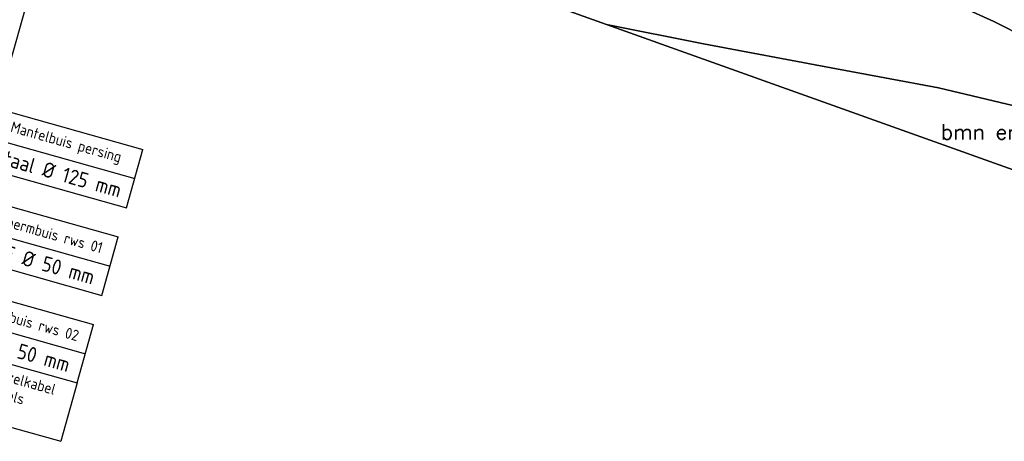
# Model space of a CAD drawing. Header units: millimetres. Extents: x 129727 to 131402, y 399018 to 399724.
# Tile 26 of 60: x 130059 to 130222, y 399202 to 399271. Entities that reach past the tile are written whole.
import ezdxf
from ezdxf.enums import TextEntityAlignment as Align

# ---------------------------------------------------------------- set-up
doc = ezdxf.new("R2010")
doc.units = ezdxf.units.MM
for name, color, linetype in [('EWD-EM-NW-KBLVLG', 1, 'Continuous'), ('EWD-LINE18', 1, 'Continuous'), ('EWD-MB-NW-MBUISVLG', 1, 'Continuous'), ('EWD-TXT18', 7, 'Continuous'), ('EWD-TXT25', 2, 'Continuous'), ('MDI-IN-OPNAMEGRENS', 7, 'Continuous'), ('MDI-VL-BEPLANTING', 7, 'Continuous'), ('MDI-VL-GROND', 7, 'Continuous'), ('MDI-VL-VERHARDING', 7, 'Continuous'), ('MDI-XX-BEPLANTING', 80, 'Continuous'), ('MDI-XX-HAAG', 255, 'Continuous'), ('MDI-XX-TERREINAFSCH', 253, 'Continuous')]:
    doc.layers.add(name, color=color, linetype=linetype)
doc.layers.add('EWD-EM-NW-MATEN', color=1, linetype='Continuous', lineweight=25)
doc.styles.add('ISO', font='ISO.SHX')
doc.styles.add('ROMANS25', font='ROMANS.shx', dxfattribs={"height": 2.5})

# ---------------------------------------------------------------- blocks, each defined once
blk = doc.blocks.new('MSVL-ON')
at = {"layer": 'EWD-LINE18'}
for p, q in [((0, -10), (0, 0)), ((0, 0), (25, 0)), ((25, -10), (25, 0)), ((0, -5), (25, -5)), ((0, -10), (25, -10))]:
    blk.add_line(p, q, dxfattribs=at)
at = {"layer": 'EWD-TXT18', "style": 'ISO'}
blk.add_attdef('1', text='', height=1.8, dxfattribs=at).set_placement((12.5, -2.5), align=Align.MIDDLE)
at = {"layer": 'EWD-TXT25', "style": 'ISO'}
blk.add_attdef('2', text='', height=2.5, dxfattribs=at).set_placement((12.5, -7.5), align=Align.MIDDLE)
blk = doc.blocks.new('OPM004')
at = {"layer": 'EWD-LINE18'}
for p, q in [((0, 0), (25, 0)), ((0, 0), (0, -10)), ((25, 0), (25, -10)), ((0, -10), (25, -10))]:
    blk.add_line(p, q, dxfattribs=at)
at = {"layer": 'EWD-TXT18', "style": 'ISO'}
for tag, p in [('1', (12.5, -2.05)), ('2', (12.5, -5)), ('3', (12.5, -7.95))]:
    blk.add_attdef(tag, text='', height=1.8, dxfattribs=at).set_placement(p, align=Align.MIDDLE)
blk = doc.blocks.new('TEKST BUIZEN')
at = {"layer": 'EWD-LINE18'}
for p, q in [((0, -10), (25, -10)), ((0, -15), (25, -15))]:
    blk.add_line(p, q, dxfattribs=at)
at = {"layer": 'EWD-EM-NW-KBLVLG'}
for name, p, values in [('MSVL-ON', (0, 0), {'1': 'Beschermbuis rws 01', '2': 'HDPE %%c 50 mm'}), ('MSVL-ON', (0, -15), {'1': 'Beschermbuis rws 02', '2': 'HDPE %%c 50 mm'}), ('OPM004', (0, -25), {'1': 'SM-Glasvezelkabel', '2': '96 vezels'})]:
    blk.add_blockref(name, p, dxfattribs=at).add_auto_attribs(values)

msp = doc.modelspace()

# ---------------------------------------------------------------- linework, layer by layer
at = {"layer": 'EWD-MB-NW-MBUISVLG'}
msp.add_lwpolyline([(130094.063, 399392.721), (130047.575, 399227.662)], dxfattribs=at)
at = {"layer": 'MDI-IN-OPNAMEGRENS'}
for p, q in [((130127.141, 399280.748), (130156.199, 399270.37)), ((130156.199, 399270.37), (130224.041, 399246.141))]:
    msp.add_line(p, q, dxfattribs=at)
at = {"layer": 'MDI-VL-BEPLANTING'}
for p, q in [((130156.199, 399270.37), (130172.199, 399267.176)), ((130224.041, 399246.141), (130156.199, 399270.37)), ((130156.199, 399270.37), (130156.199, 399270.37)), ((130172.199, 399267.176), (130193.279, 399263.189)), ((130193.279, 399263.189), (130210.954, 399259.913)), ((130210.954, 399259.913), (130227.944, 399255.83))]:
    msp.add_line(p, q, dxfattribs=at)
at = {"layer": 'MDI-VL-GROND'}
for p, q in [((130156.199, 399270.37), (130127.141, 399280.748)), ((130211.442, 399274.818), (130220.094, 399270.817)), ((130172.199, 399267.176), (130156.199, 399270.37)), ((130156.199, 399270.37), (130156.199, 399270.37)), ((130220.094, 399270.817), (130230.684, 399265.503)), ((130193.279, 399263.189), (130172.199, 399267.176)), ((130210.954, 399259.913), (130193.279, 399263.189)), ((130227.944, 399255.83), (130210.954, 399259.913))]:
    msp.add_line(p, q, dxfattribs=at)
at = {"layer": 'MDI-VL-VERHARDING'}
for p, q in [((130220.094, 399270.817), (130211.442, 399274.818)), ((130230.684, 399265.503), (130220.094, 399270.817))]:
    msp.add_line(p, q, dxfattribs=at)
at = {"layer": 'MDI-XX-HAAG'}
for p, q in [((130156.199, 399270.37), (130172.199, 399267.176)), ((130172.199, 399267.176), (130193.279, 399263.189)), ((130193.279, 399263.189), (130210.954, 399259.913)), ((130210.954, 399259.913), (130227.944, 399255.83))]:
    msp.add_line(p, q, dxfattribs=at)
at = {"layer": 'MDI-XX-TERREINAFSCH'}
for p, q in [((130220.094, 399270.817), (130211.442, 399274.818)), ((130230.684, 399265.503), (130220.094, 399270.817))]:
    msp.add_line(p, q, dxfattribs=at)

# ---------------------------------------------------------------- block references
at = {"layer": 'EWD-EM-NW-MATEN', "rotation": 344.2703474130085}
msp.add_blockref('TEKST BUIZEN', (130051.641, 399242.101), dxfattribs=at)
at = {"layer": 'EWD-MB-NW-MBUISVLG', "rotation": 344.2703474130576}
msp.add_blockref('MSVL-ON', (130055.708, 399256.539), dxfattribs=at).add_auto_attribs({'1': 'Mantelbuis persing', '2': 'Staal %%c 125 mm'})

# ---------------------------------------------------------------- texts
at = {"layer": 'MDI-XX-BEPLANTING', "style": 'ROMANS25'}
msp.add_text('bmn en strkn', height=2.5, dxfattribs=at).set_placement((130222.867, 399252.641), align=Align.MIDDLE_CENTER)

doc.saveas('drawing.dxf')
